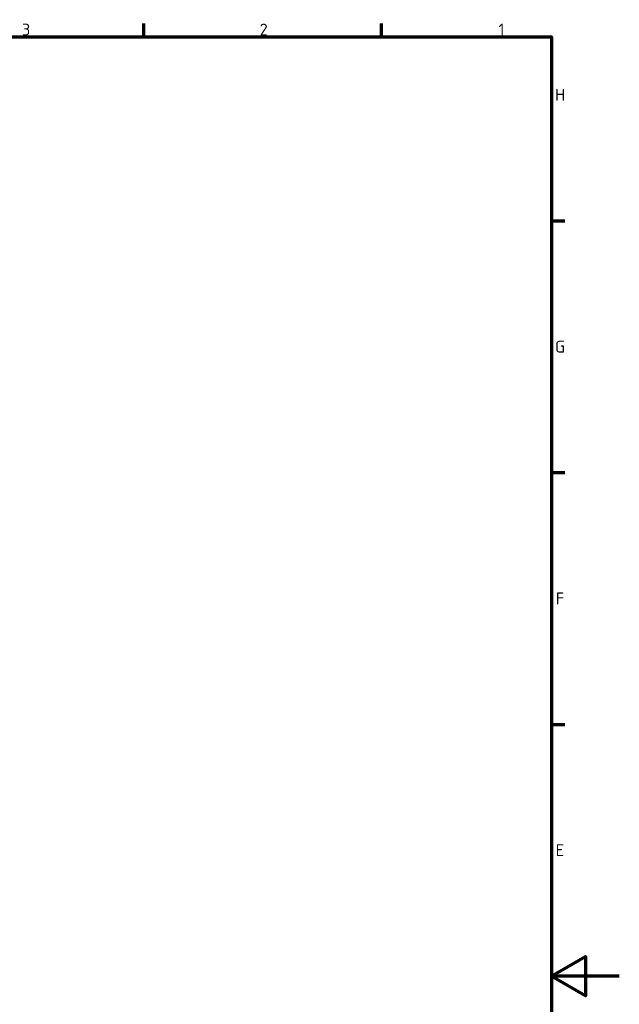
# Model space of a CAD drawing. Header units: millimetres. Extents: x 0 to 1891, y -60 to 594.
# Tile 117 of 118: x 664 to 841, y 289 to 579. Entities that reach past the tile are written whole.
import ezdxf

# ---------------------------------------------------------------- set-up
doc = ezdxf.new("R2010")
doc.units = ezdxf.units.MM
doc.layers.get('0').update_dxf_attribs({"lineweight": 25})
doc.layers.add('Rahmen (ISO)', color=7, linetype='Continuous', lineweight=70)
doc.styles.add('Notiztext (DIN)', font='isocpeur.ttf')

# ---------------------------------------------------------------- blocks, each defined once
blk = doc.blocks.new('Ränder Vorgaberahmen')
at = {"layer": 'Rahmen (ISO)'}
for p, q in [((700.83, 574), (700.83, 577.9)), ((770.92, 574), (770.92, 577.9)), ((821, 519.75), (824.9, 519.75)), ((821, 445.5), (824.9, 445.5)), ((821, 371.25), (824.9, 371.25))]:
    blk.add_line(p, q, dxfattribs=at)
at = {"layer": 'Rahmen (ISO)', "flags": 128}
for points in [[(20, 20), (20, 574), (821, 574), (821, 20), (20, 20)], [(841, 297), (821, 297), (831, 302.77), (831, 291.23), (821, 297)]]:
    blk.add_lwpolyline(points, dxfattribs=at)
at = {"layer": 'Rahmen (ISO)', "char_height": 3.5, "attachment_point": 7, "style": 'Notiztext (DIN)'}
for s, insert in [('3', (664.87, 574.4)), ('2', (734.95, 574.4)), ('1', (805.38, 574.4)), ('H', (822.05, 555.13)), ('G', (822.05, 480.88)), ('F', (822.23, 406.63)), ('E', (822.23, 332.38))]:
    blk.add_mtext(s, dxfattribs=dict(at, insert=insert))

msp = doc.modelspace()

# ---------------------------------------------------------------- block references
msp.add_blockref('Ränder Vorgaberahmen', (0, 0))

doc.saveas('drawing.dxf')
